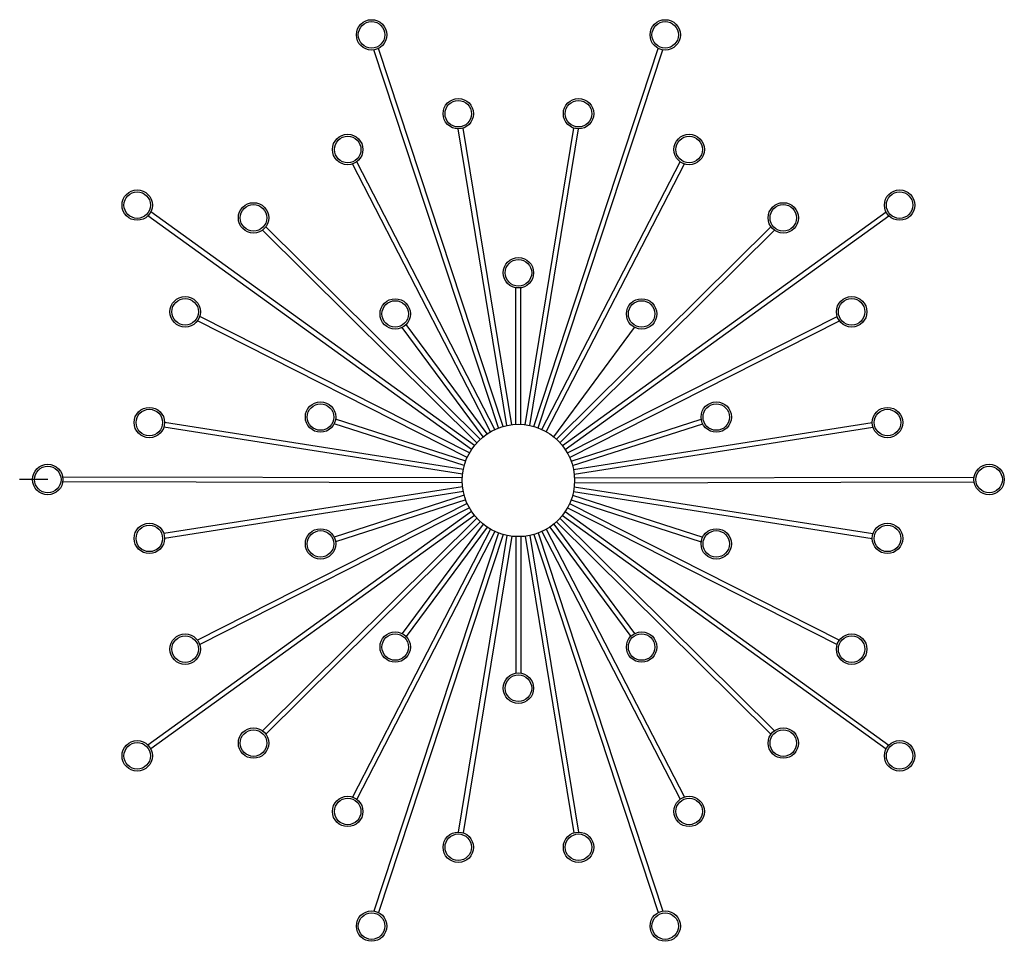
# Model space of a CAD drawing. Header units: centimetres. Extents: x -160 to 50, y -48 to 221.
# Tile 1 of 32: x -51 to 50, y -48 to 48. Entities that reach past the tile are written whole.
import ezdxf

# ---------------------------------------------------------------- set-up
doc = ezdxf.new("R2010")
doc.units = ezdxf.units.CM
doc.layers.add('FLOS', color=30, linetype='Continuous')

# ---------------------------------------------------------------- blocks, each defined once
blk = doc.blocks.new('2097-50_PL')
for p, q in [((-2.05, 5.42), (-14.92, 44.47)), ((-1.58, 5.58), (-14.44, 44.63)), ((1.58, 5.58), (14.44, 44.63)), ((2.05, 5.42), (14.92, 44.47)), ((-1.18, 5.68), (-6.21, 36.31)), ((-0.69, 5.76), (-5.71, 36.39)), ((0.69, 5.76), (5.71, 36.39)), ((1.18, 5.68), (6.21, 36.31)), ((-2.88, 5.03), (-17.14, 32.69)), ((-2.43, 5.26), (-16.69, 32.92)), ((2.43, 5.26), (16.69, 32.92)), ((2.88, 5.03), (17.14, 32.69)), ((-4.55, 3.6), (-37.96, 27.73)), ((4.55, 3.6), (37.96, 27.73)), ((-4.84, 3.19), (-38.25, 27.32)), ((4.84, 3.19), (38.25, 27.32)), ((-4.29, 3.9), (-26.43, 25.85)), ((-3.94, 4.26), (-26.08, 26.21)), ((3.94, 4.26), (26.08, 26.21)), ((4.29, 3.9), (26.43, 25.85)), ((-0.25, 5.79), (-0.25, 19.9)), ((0.25, 5.79), (0.25, 19.9)), ((-5.28, 2.39), (-33.14, 16.49)), ((-5.06, 2.84), (-32.91, 16.94)), ((5.06, 2.84), (32.91, 16.94)), ((5.28, 2.39), (33.14, 16.49)), ((-3.65, 4.51), (-12, 15.8)), ((-3.24, 4.81), (-11.6, 16.1)), ((3.65, 4.51), (12, 15.8)), ((-5.44, 2.01), (-18.88, 6.32)), ((5.44, 2.01), (18.88, 6.32)), ((-5.76, 0.65), (-36.61, 5.49)), ((-5.68, 1.15), (-36.54, 5.99)), ((-5.59, 1.53), (-19.03, 5.84)), ((5.59, 1.53), (19.03, 5.84)), ((5.68, 1.15), (36.54, 5.99)), ((5.76, 0.65), (36.61, 5.49)), ((-48.6, 0.1), (-51.5, 0.1)), ((-5.79, 0.26), (-47.05, 0.35)), ((5.79, 0.26), (47.05, 0.35)), ((-5.79, -0.24), (-47.05, -0.15)), ((-5.76, -0.65), (-36.61, -5.49)), ((5.76, -0.65), (36.61, -5.49)), ((5.79, -0.24), (47.05, -0.15)), ((-5.68, -1.15), (-36.54, -5.99)), ((-5.59, -1.53), (-19.03, -5.84)), ((-5.44, -2.01), (-18.88, -6.32)), ((5.44, -2.01), (18.88, -6.32)), ((5.59, -1.53), (19.03, -5.84)), ((5.68, -1.15), (36.54, -5.99)), ((-5.28, -2.39), (-33.14, -16.49)), ((-5.06, -2.84), (-32.91, -16.94)), ((5.06, -2.84), (32.91, -16.94)), ((5.28, -2.39), (33.14, -16.49)), ((-4.84, -3.19), (-38.25, -27.32)), ((-4.55, -3.6), (-37.96, -27.73)), ((-4.29, -3.9), (-26.43, -25.85)), ((4.29, -3.9), (26.43, -25.85)), ((4.55, -3.6), (37.96, -27.73)), ((4.84, -3.19), (38.25, -27.32)), ((-3.94, -4.26), (-26.08, -26.21)), ((-2.88, -5.03), (-17.14, -32.69)), ((-3.65, -4.51), (-12, -15.8)), ((-3.24, -4.81), (-11.6, -16.1)), ((2.88, -5.03), (17.14, -32.69)), ((3.24, -4.81), (11.6, -16.1)), ((3.65, -4.51), (12, -15.8)), ((3.94, -4.26), (26.08, -26.21)), ((-2.43, -5.26), (-16.69, -32.92)), ((-2.05, -5.42), (-14.92, -44.47)), ((-1.58, -5.58), (-14.44, -44.63)), ((-1.18, -5.68), (-6.21, -36.31)), ((-0.69, -5.76), (-5.71, -36.39)), ((-0.25, -5.79), (-0.25, -19.9)), ((0.25, -5.79), (0.25, -19.9)), ((0.69, -5.76), (5.71, -36.39)), ((1.18, -5.68), (6.21, -36.31)), ((1.58, -5.58), (14.44, -44.63)), ((2.05, -5.42), (14.92, -44.47)), ((2.43, -5.26), (16.69, -32.92))]:
    blk.add_line(p, q)
for centre, radius in [((-15.16, 46.02), 1.57), ((-15.16, 46.02), 1.37), ((15.16, 46.02), 1.57), ((15.16, 46.02), 1.37), ((-6.21, 37.88), 1.57), ((-6.21, 37.88), 1.37), ((6.21, 37.88), 1.57), ((6.21, 37.88), 1.37), ((-17.63, 34.18), 1.57), ((17.63, 34.18), 1.57), ((-17.63, 34.18), 1.37), ((17.63, 34.18), 1.37), ((-39.36, 28.44), 1.57), ((-39.36, 28.44), 1.37), ((39.36, 28.44), 1.57), ((39.36, 28.44), 1.37), ((-27.35, 27.12), 1.57), ((-27.35, 27.12), 1.37), ((27.35, 27.12), 1.57), ((27.35, 27.12), 1.37), ((0, 21.45), 1.57), ((0, 21.45), 1.37), ((-34.41, 17.42), 1.57), ((-34.41, 17.42), 1.37), ((-12.72, 17.2), 1.57), ((-12.72, 17.2), 1.37), ((12.72, 17.2), 1.57), ((12.72, 17.2), 1.37), ((34.41, 17.42), 1.57), ((34.41, 17.42), 1.37), ((-38.11, 5.98), 1.57), ((-38.11, 5.98), 1.37), ((-20.43, 6.55), 1.57), ((-20.43, 6.55), 1.37), ((20.43, 6.55), 1.57), ((20.43, 6.55), 1.37), ((38.11, 5.98), 1.57), ((38.11, 5.98), 1.37), ((0, 0), 5.8), ((-48.6, 0.1), 1.57), ((-48.6, 0.1), 1.37), ((48.6, 0.1), 1.57), ((48.6, 0.1), 1.37), ((-38.11, -5.98), 1.57), ((-38.11, -5.98), 1.37), ((-20.43, -6.55), 1.57), ((20.43, -6.55), 1.57), ((38.11, -5.98), 1.57), ((38.11, -5.98), 1.37), ((-20.43, -6.55), 1.37), ((20.43, -6.55), 1.37), ((-34.41, -17.42), 1.57), ((-34.41, -17.42), 1.37), ((-12.72, -17.2), 1.57), ((-12.72, -17.2), 1.37), ((12.72, -17.2), 1.57), ((12.72, -17.2), 1.37), ((34.41, -17.42), 1.57), ((34.41, -17.42), 1.37), ((0, -21.45), 1.57), ((0, -21.45), 1.37), ((-27.35, -27.12), 1.57), ((-27.35, -27.12), 1.37), ((27.35, -27.12), 1.57), ((27.35, -27.12), 1.37), ((-39.36, -28.44), 1.57), ((-39.36, -28.44), 1.37), ((39.36, -28.44), 1.57), ((39.36, -28.44), 1.37), ((-17.63, -34.18), 1.57), ((-17.63, -34.18), 1.37), ((17.63, -34.18), 1.57), ((17.63, -34.18), 1.37), ((-6.21, -37.88), 1.57), ((-6.21, -37.88), 1.37), ((6.21, -37.88), 1.57), ((6.21, -37.88), 1.37), ((-15.16, -46.02), 1.57), ((-15.16, -46.02), 1.37), ((15.16, -46.02), 1.57), ((15.16, -46.02), 1.37)]:
    blk.add_circle(centre, radius)

msp = doc.modelspace()

# ---------------------------------------------------------------- block references
at = {"layer": 'FLOS'}
msp.add_blockref('2097-50_PL', (0, 0.01), dxfattribs=at)

doc.saveas('drawing.dxf')
